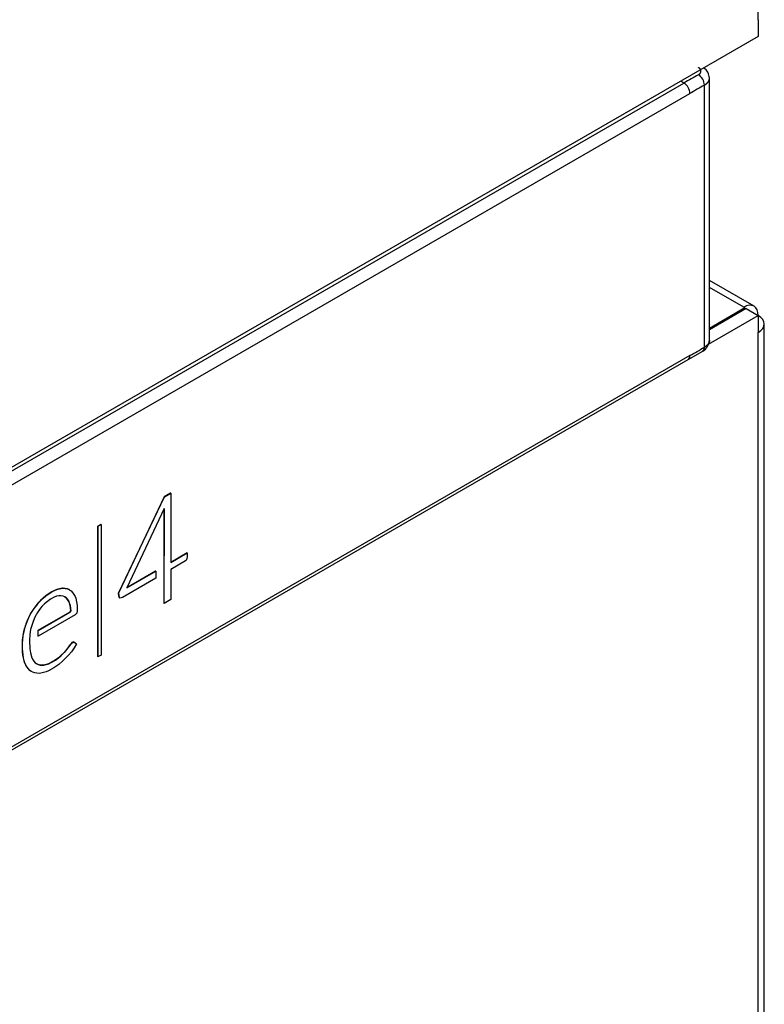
# Model space of a CAD drawing. Header units: millimetres. Extents: x 14 to 274, y 0 to 191.
# Tile 57 of 59: x 269.45 to 273.81, y 116.35 to 122.11. Entities that reach past the tile are written whole.
import ezdxf

# ---------------------------------------------------------------- set-up
doc = ezdxf.new("R2010")
doc.units = ezdxf.units.MM
doc.layers.add('134.136_BW4_CTM-', color=7, linetype='Continuous')
doc.layers.add('Standard', color=7, linetype='Continuous')

# ---------------------------------------------------------------- blocks, each defined once
blk = doc.blocks.new('SE')
at = {"layer": '134.136_BW4_CTM-', "color": 7, "linetype": 'Continuous'}
for p, q in [((84.7191, 47.6118), (84.7191, 59.3367)), ((84.7191, 47.6118), (84.7191, 47.5138)), ((84.7191, 47.5138), (76.3541, 42.6842)), ((76.3862, 42.6811), (84.2846, 47.2413)), ((84.2846, 47.2413), (84.266, 47.2522)), ((84.4045, 45.6961), (84.4045, 47.229)), ((84.4338, 45.7366), (84.4338, 47.2702)), ((76.422, 42.6205), (84.3196, 47.1802)), ((84.6943, 45.9357), (84.4338, 46.0861)), ((84.6343, 45.9298), (84.4338, 46.0456)), ((84.6414, 45.9257), (84.4338, 45.8058)), ((84.6484, 45.9216), (84.4338, 45.7977)), ((84.6343, 45.9298), (84.6414, 45.9257)), ((84.6414, 45.9175), (84.6414, 45.9257)), ((84.6484, 45.9216), (84.7191, 45.8808)), ((84.4287, 45.7131), (84.7191, 45.8808)), ((84.7191, 45.8808), (84.7191, 45.7828)), ((84.7543, 24.7989), (84.7543, 45.8318)), ((84.7191, 24.7499), (84.7191, 45.7828)), ((84.3094, 45.6241), (84.3942, 45.6733)), ((76.411, 41.064), (84.3094, 45.6241)), ((84.3196, 45.6469), (76.422, 41.0872)), ((81.2465, 44.821), (80.9785, 44.2571)), ((80.9792, 44.2567), (81.2472, 44.8206)), ((81.283, 44.8421), (81.2465, 44.821)), ((81.2472, 44.8206), (81.2465, 44.821)), ((81.2472, 44.8206), (81.2838, 44.8417)), ((81.2838, 44.8417), (81.283, 44.8421)), ((81.2838, 44.8417), (81.2838, 44.4361)), ((81.2465, 44.7533), (81.0269, 44.2879)), ((81.2454, 44.7508), (81.2449, 44.7481)), ((81.2456, 44.7477), (81.2465, 44.7533)), ((81.2449, 44.7481), (81.2446, 44.1981)), ((81.2456, 44.7477), (81.2449, 44.7481)), ((81.2453, 44.1977), (81.2456, 44.7477)), ((80.8764, 44.6599), (80.858, 44.6493)), ((80.858, 44.6493), (80.858, 43.8845)), ((80.8587, 44.6489), (80.858, 44.6493)), ((80.8587, 44.6489), (80.8771, 44.6595)), ((80.8587, 43.8841), (80.8587, 44.6489)), ((80.8771, 44.6595), (80.8764, 44.6599)), ((80.8771, 44.6595), (80.8771, 43.8947)), ((81.3803, 44.4927), (81.2838, 44.4369)), ((81.2838, 44.4361), (81.3811, 44.4923)), ((81.3811, 44.4698), (81.3772, 44.4532)), ((81.3811, 44.4923), (81.3803, 44.4927)), ((81.3811, 44.4923), (81.3811, 44.4698)), ((81.3704, 44.446), (81.2838, 44.396)), ((81.3772, 44.4532), (81.3704, 44.446)), ((81.0269, 44.2879), (81.1964, 44.3857)), ((81.1957, 44.3861), (81.0275, 44.289)), ((81.1964, 44.3857), (81.1957, 44.3861)), ((81.1964, 44.3857), (81.1964, 44.3456)), ((81.2838, 44.396), (81.2838, 44.2199)), ((81.1964, 44.3456), (81.0013, 44.2329)), ((80.5532, 44.2415), (80.5382, 44.2289)), ((80.539, 44.2285), (80.5539, 44.2411)), ((80.5667, 44.2513), (80.5532, 44.2415)), ((80.5539, 44.2411), (80.5532, 44.2415)), ((80.5539, 44.2411), (80.5674, 44.2509)), ((80.5886, 44.2648), (80.5667, 44.2513)), ((80.5674, 44.2509), (80.5667, 44.2513)), ((80.5674, 44.2509), (80.5893, 44.2644)), ((80.6023, 44.2335), (80.5822, 44.2223)), ((80.6082, 44.2751), (80.5886, 44.2648)), ((80.5893, 44.2644), (80.5886, 44.2648)), ((80.5893, 44.2644), (80.6089, 44.2747)), ((80.617, 44.239), (80.6023, 44.2335)), ((80.6237, 44.2807), (80.6082, 44.2751)), ((80.6089, 44.2747), (80.6082, 44.2751)), ((80.6089, 44.2747), (80.6244, 44.2803)), ((80.6304, 44.2422), (80.617, 44.239)), ((80.6423, 44.2853), (80.6237, 44.2807)), ((80.6244, 44.2803), (80.6237, 44.2807)), ((80.6244, 44.2803), (80.643, 44.2849)), ((80.6417, 44.2426), (80.6304, 44.2422)), ((80.6544, 44.2406), (80.6417, 44.2426)), ((80.6514, 44.2863), (80.6423, 44.2853)), ((80.643, 44.2849), (80.6423, 44.2853)), ((80.643, 44.2849), (80.6521, 44.2859)), ((80.6541, 44.2863), (80.6514, 44.2863)), ((80.6521, 44.2859), (80.6514, 44.2863)), ((80.6521, 44.2859), (80.6548, 44.2859)), ((80.6672, 44.2853), (80.6541, 44.2863)), ((80.6548, 44.2859), (80.6541, 44.2863)), ((80.6659, 44.2361), (80.6544, 44.2406)), ((80.6548, 44.2859), (80.6679, 44.2848)), ((80.6656, 44.2363), (80.6725, 44.231)), ((80.6732, 44.2306), (80.6659, 44.2361)), ((80.6796, 44.2825), (80.6672, 44.2853)), ((80.6679, 44.2848), (80.6672, 44.2853)), ((80.6679, 44.2848), (80.6803, 44.2821)), ((80.6725, 44.231), (80.6808, 44.2212)), ((80.6732, 44.2306), (80.6725, 44.231)), ((80.6911, 44.278), (80.6796, 44.2825)), ((80.6803, 44.2821), (80.6796, 44.2825)), ((80.6803, 44.2821), (80.6918, 44.2776)), ((80.6918, 44.2776), (80.6911, 44.278)), ((80.6918, 44.2776), (80.6985, 44.2733)), ((80.6985, 44.2733), (80.7019, 44.2703)), ((80.7019, 44.2703), (80.7104, 44.2611)), ((80.7104, 44.2611), (80.718, 44.2504)), ((80.718, 44.2504), (80.7248, 44.238)), ((80.7248, 44.238), (80.7285, 44.2283)), ((80.9785, 44.2571), (80.9819, 44.2332)), ((80.9792, 44.2567), (80.9785, 44.2571)), ((80.9826, 44.2328), (80.9792, 44.2567)), ((80.9819, 44.2332), (80.9859, 44.2291)), ((80.9826, 44.2328), (80.9819, 44.2332)), ((80.9866, 44.2287), (80.9826, 44.2328)), ((81.0013, 44.2329), (80.9866, 44.2287)), ((80.4965, 44.1841), (80.4842, 44.1674)), ((80.4849, 44.1669), (80.4972, 44.1837)), ((80.5095, 44.2003), (80.4965, 44.1841)), ((80.4972, 44.1837), (80.4965, 44.1841)), ((80.4972, 44.1837), (80.5102, 44.1999)), ((80.5201, 44.2119), (80.5095, 44.2003)), ((80.5102, 44.1999), (80.5095, 44.2003)), ((80.5102, 44.1999), (80.5208, 44.2115)), ((80.5304, 44.1786), (80.5173, 44.1624)), ((80.5219, 44.2136), (80.5201, 44.2119)), ((80.5208, 44.2115), (80.5201, 44.2119)), ((80.5208, 44.2115), (80.5226, 44.2132)), ((80.5382, 44.2289), (80.5219, 44.2136)), ((80.5226, 44.2132), (80.5219, 44.2136)), ((80.5226, 44.2132), (80.539, 44.2285)), ((80.5342, 44.183), (80.5304, 44.1786)), ((80.5469, 44.1956), (80.5342, 44.183)), ((80.539, 44.2285), (80.5382, 44.2289)), ((80.5631, 44.2094), (80.5469, 44.1956)), ((80.5822, 44.2223), (80.5631, 44.2094)), ((80.6815, 44.2207), (80.6732, 44.2306)), ((80.6808, 44.2212), (80.6879, 44.2091)), ((80.6815, 44.2207), (80.6808, 44.2212)), ((80.6886, 44.2087), (80.6815, 44.2207)), ((80.6879, 44.2091), (80.6893, 44.206)), ((80.6886, 44.2087), (80.6879, 44.2091)), ((80.69, 44.2056), (80.6886, 44.2087)), ((80.6893, 44.206), (80.6953, 44.1847)), ((80.69, 44.2056), (80.6893, 44.206)), ((80.6961, 44.1843), (80.69, 44.2056)), ((80.6953, 44.1847), (80.6998, 44.1542)), ((80.6961, 44.1843), (80.6953, 44.1847)), ((80.7005, 44.1538), (80.6961, 44.1843)), ((80.7285, 44.2283), (80.7339, 44.2067)), ((80.7339, 44.2067), (80.7368, 44.1852)), ((80.7368, 44.1852), (80.738, 44.1542)), ((80.9866, 44.2287), (80.9859, 44.2291)), ((81.2453, 44.1977), (81.2446, 44.1981)), ((81.2838, 44.2199), (81.2453, 44.1977)), ((80.4572, 44.1226), (80.4486, 44.1036)), ((80.4493, 44.1032), (80.4579, 44.1222)), ((80.4645, 44.1365), (80.4572, 44.1226)), ((80.4579, 44.1222), (80.4572, 44.1226)), ((80.4579, 44.1222), (80.4652, 44.1361)), ((80.4727, 44.1501), (80.4645, 44.1365)), ((80.4652, 44.1361), (80.4645, 44.1365)), ((80.4652, 44.1361), (80.4735, 44.1497)), ((80.4842, 44.1674), (80.4727, 44.1501)), ((80.4735, 44.1497), (80.4727, 44.1501)), ((80.4735, 44.1497), (80.4849, 44.1669)), ((80.4849, 44.1669), (80.4842, 44.1674)), ((80.4951, 44.1278), (80.4855, 44.1075)), ((80.4967, 44.1308), (80.4951, 44.1278)), ((80.5053, 44.1452), (80.4967, 44.1308)), ((80.5173, 44.1624), (80.5053, 44.1452)), ((80.6942, 44.1469), (80.5078, 44.0392)), ((80.5085, 44.0388), (80.6949, 44.1465)), ((80.7259, 44.1308), (80.5085, 44.0052)), ((80.6998, 44.1542), (80.6942, 44.1469)), ((80.6949, 44.1465), (80.6942, 44.1469)), ((80.6949, 44.1465), (80.7005, 44.1538)), ((80.7005, 44.1538), (80.6998, 44.1542)), ((80.7343, 44.1396), (80.7259, 44.1308)), ((80.738, 44.1542), (80.7343, 44.1396)), ((80.4338, 44.0644), (80.4291, 44.0489)), ((80.4298, 44.0485), (80.4346, 44.064)), ((80.4408, 44.0842), (80.4338, 44.0644)), ((80.4346, 44.064), (80.4338, 44.0644)), ((80.4346, 44.064), (80.4415, 44.0838)), ((80.4486, 44.1036), (80.4408, 44.0842)), ((80.4415, 44.0838), (80.4408, 44.0842)), ((80.4415, 44.0838), (80.4493, 44.1032)), ((80.4493, 44.1032), (80.4486, 44.1036)), ((80.4714, 44.0691), (80.4652, 44.044)), ((80.4771, 44.0865), (80.4714, 44.0691)), ((80.4855, 44.1075), (80.4771, 44.0865)), ((80.4203, 44.0074), (80.4173, 43.9855)), ((80.418, 43.9851), (80.421, 44.007)), ((80.4252, 44.0335), (80.4203, 44.0074)), ((80.421, 44.007), (80.4203, 44.0074)), ((80.421, 44.007), (80.4259, 44.0331)), ((80.4291, 44.0489), (80.4252, 44.0335)), ((80.4259, 44.0331), (80.4252, 44.0335)), ((80.4259, 44.0331), (80.4298, 44.0485)), ((80.4298, 44.0485), (80.4291, 44.0489)), ((80.4605, 44.0148), (80.4582, 43.9811)), ((80.4652, 44.044), (80.4605, 44.0148)), ((80.5078, 44.0392), (80.5078, 44.0057)), ((80.5085, 44.0388), (80.5078, 44.0392)), ((80.5085, 44.0052), (80.5078, 44.0057)), ((80.5085, 44.0052), (80.5085, 44.0388)), ((80.4173, 43.9855), (80.4159, 43.9634)), ((80.4159, 43.9634), (80.4159, 43.9331)), ((80.4166, 43.963), (80.4159, 43.9634)), ((80.4166, 43.963), (80.418, 43.9851)), ((80.4166, 43.9327), (80.4166, 43.963)), ((80.418, 43.9851), (80.4173, 43.9855)), ((80.4582, 43.9811), (80.46, 43.9314)), ((80.6982, 43.957), (80.6772, 43.9294)), ((80.6779, 43.929), (80.6989, 43.9566)), ((80.7069, 43.9679), (80.6982, 43.957)), ((80.6989, 43.9566), (80.6982, 43.957)), ((80.6989, 43.9566), (80.7076, 43.9675)), ((80.7172, 43.9726), (80.7069, 43.9679)), ((80.7076, 43.9675), (80.7069, 43.9679)), ((80.7076, 43.9675), (80.7179, 43.9722)), ((80.7179, 43.9722), (80.7172, 43.9726)), ((80.7179, 43.9722), (80.7324, 43.9607)), ((80.7324, 43.9607), (80.7191, 43.9368)), ((80.4159, 43.9331), (80.4167, 43.9137)), ((80.4166, 43.9327), (80.4159, 43.9331)), ((80.4174, 43.9133), (80.4166, 43.9327)), ((80.4167, 43.9137), (80.4186, 43.8967)), ((80.4174, 43.9133), (80.4167, 43.9137)), ((80.4193, 43.8963), (80.4174, 43.9133)), ((80.4186, 43.8967), (80.4219, 43.8788)), ((80.4193, 43.8963), (80.4186, 43.8967)), ((80.4226, 43.8784), (80.4193, 43.8963)), ((80.46, 43.9314), (80.464, 43.9074)), ((80.464, 43.9074), (80.4693, 43.8876)), ((80.4693, 43.8876), (80.4705, 43.8847)), ((80.6438, 43.8939), (80.6274, 43.8797)), ((80.6281, 43.8793), (80.6445, 43.8935)), ((80.6603, 43.9104), (80.6438, 43.8939)), ((80.6445, 43.8935), (80.6438, 43.8939)), ((80.6445, 43.8935), (80.661, 43.91)), ((80.6772, 43.9294), (80.6603, 43.9104)), ((80.661, 43.91), (80.6603, 43.9104)), ((80.661, 43.91), (80.6779, 43.929)), ((80.6881, 43.896), (80.6696, 43.8762)), ((80.6779, 43.929), (80.6772, 43.9294)), ((80.7038, 43.915), (80.6881, 43.896)), ((80.7191, 43.9368), (80.7038, 43.915)), ((80.8771, 43.8947), (80.8587, 43.8841)), ((80.4219, 43.8788), (80.426, 43.862)), ((80.4226, 43.8784), (80.4219, 43.8788)), ((80.4267, 43.8616), (80.4226, 43.8784)), ((80.426, 43.862), (80.4301, 43.85)), ((80.4267, 43.8616), (80.426, 43.862)), ((80.4308, 43.8496), (80.4267, 43.8616)), ((80.4301, 43.85), (80.4364, 43.837)), ((80.4308, 43.8496), (80.4301, 43.85)), ((80.4371, 43.8366), (80.4308, 43.8496)), ((80.4364, 43.837), (80.4435, 43.8253)), ((80.4371, 43.8366), (80.4364, 43.837)), ((80.4442, 43.8248), (80.4371, 43.8366)), ((80.4705, 43.8847), (80.4768, 43.8714)), ((80.4768, 43.8714), (80.484, 43.8599)), ((80.484, 43.8599), (80.492, 43.8501)), ((80.492, 43.8501), (80.4983, 43.8451)), ((80.5084, 43.8404), (80.4981, 43.8453)), ((80.4983, 43.8451), (80.5091, 43.84)), ((80.52, 43.8371), (80.5084, 43.8404)), ((80.5091, 43.84), (80.5084, 43.8404)), ((80.5091, 43.84), (80.5207, 43.8367)), ((80.5325, 43.8358), (80.52, 43.8371)), ((80.5207, 43.8367), (80.52, 43.8371)), ((80.5207, 43.8367), (80.5332, 43.8354)), ((80.5408, 43.8365), (80.5325, 43.8358)), ((80.5332, 43.8354), (80.5325, 43.8358)), ((80.5332, 43.8354), (80.5415, 43.8361)), ((80.5555, 43.8398), (80.5408, 43.8365)), ((80.5415, 43.8361), (80.5408, 43.8365)), ((80.5415, 43.8361), (80.5562, 43.8394)), ((80.5701, 43.8448), (80.5555, 43.8398)), ((80.5562, 43.8394), (80.5555, 43.8398)), ((80.5562, 43.8394), (80.5708, 43.8444)), ((80.5847, 43.8519), (80.5701, 43.8448)), ((80.5708, 43.8444), (80.5701, 43.8448)), ((80.5708, 43.8444), (80.5854, 43.8515)), ((80.6093, 43.8664), (80.5847, 43.8519)), ((80.5854, 43.8515), (80.5847, 43.8519)), ((80.5854, 43.8515), (80.6101, 43.866)), ((80.6293, 43.8404), (80.6, 43.8197)), ((80.6274, 43.8797), (80.6093, 43.8664)), ((80.6101, 43.866), (80.6093, 43.8664)), ((80.6101, 43.866), (80.6281, 43.8793)), ((80.6281, 43.8793), (80.6274, 43.8797)), ((80.6514, 43.8592), (80.6293, 43.8404)), ((80.6696, 43.8762), (80.6514, 43.8592)), ((80.8587, 43.8841), (80.858, 43.8845)), ((80.4435, 43.8253), (80.4512, 43.8149)), ((80.4442, 43.8248), (80.4435, 43.8253)), ((80.452, 43.8145), (80.4442, 43.8248)), ((80.4512, 43.8149), (80.4597, 43.8059)), ((80.452, 43.8145), (80.4512, 43.8149)), ((80.4604, 43.8055), (80.452, 43.8145)), ((80.4597, 43.8059), (80.4674, 43.8003)), ((80.4604, 43.8055), (80.4597, 43.8059)), ((80.4681, 43.7999), (80.4604, 43.8055)), ((80.4681, 43.7999), (80.4674, 43.8003)), ((80.4787, 43.7949), (80.4681, 43.7999)), ((80.4899, 43.7914), (80.4787, 43.7949)), ((80.5017, 43.7891), (80.4899, 43.7914)), ((80.5142, 43.7883), (80.5017, 43.7891)), ((80.5249, 43.7892), (80.5142, 43.7883)), ((80.541, 43.7926), (80.5249, 43.7892)), ((80.5558, 43.7972), (80.541, 43.7926)), ((80.5695, 43.803), (80.5558, 43.7972)), ((80.6, 43.8197), (80.5695, 43.803))]:
    blk.add_line(p, q, dxfattribs=at)
for centre, radius, start, end in [((102.7384, 15.2771), 36.9087, 119.84696, 119.99913), ((84.3277, 47.2257), 0.0768, 2.45872, 57.03906), ((84.3585, 47.2673), 0.0753, 1.88997, 56.34287), ((84.2427, 47.1766), 0.077, 2.66784, 57.04349), ((84.3587, 45.7394), 0.0751, 298.267, 358.07977)]:
    blk.add_arc(centre, radius, start, end, dxfattribs=at)
for centre, major_axis, start_param, end_param in [((84.3184, 19.9411), (16.6793, 28.8907), 0.781725, 0.785323), ((84.6343, 45.8318), (-0.06, -0.1039), 2.356194, 3.926991), ((84.6343, 45.8318), (-0.12, 0), 2.356194, 3.926991), ((84.3183, 72.8919), (-16.6837, -28.8984), 0.785428, 0.789024)]:
    blk.add_ellipse(centre, major_axis=major_axis, ratio=0.57735, start_param=start_param, end_param=end_param, dxfattribs=at)
for points, degree, knots in [([(84.3695, 47.2902), (84.3753, 47.2935), (84.3799, 47.2975), (84.383, 47.3019), (84.3857, 47.311), (84.3823, 47.3201), (84.3793, 47.3242), (84.375, 47.328), (84.3695, 47.3312)], 5, [0, 0, 0, 0, 0, 0, 0.519821, 0.519821, 0.519821, 1, 1, 1, 1, 1, 1]), ([(84.3093, 45.624), (84.3093, 45.624), (84.3093, 45.6241), (84.3158, 45.6279), (84.3196, 45.6363), (84.3196, 45.6469)], 3, [0, 0, 0, 0, 0.00536, 0.00536, 1, 1, 1, 1])]:
    blk.add_open_spline(points, degree=degree, knots=knots, dxfattribs=at)
for points in [[(84.4045, 47.229), (84.4153, 47.2353), (84.4241, 47.2427), (84.4302, 47.251), (84.4334, 47.2598), (84.4337, 47.2687)], [(84.4337, 45.7369), (84.4337, 45.7278), (84.4306, 45.7188), (84.4245, 45.7102), (84.4156, 45.7025), (84.4045, 45.6961)], [(84.3942, 45.6733), (84.3981, 45.6755), (84.4013, 45.6791), (84.4034, 45.6839), (84.4045, 45.6897), (84.4045, 45.6961)]]:
    blk.add_open_spline(points, degree=5, dxfattribs=at)

msp = doc.modelspace()

# ---------------------------------------------------------------- block references
at = {"layer": 'Standard', "color": 7}
msp.add_blockref('SE', (189.0536, 74.4965), dxfattribs=at)

doc.saveas('drawing.dxf')
